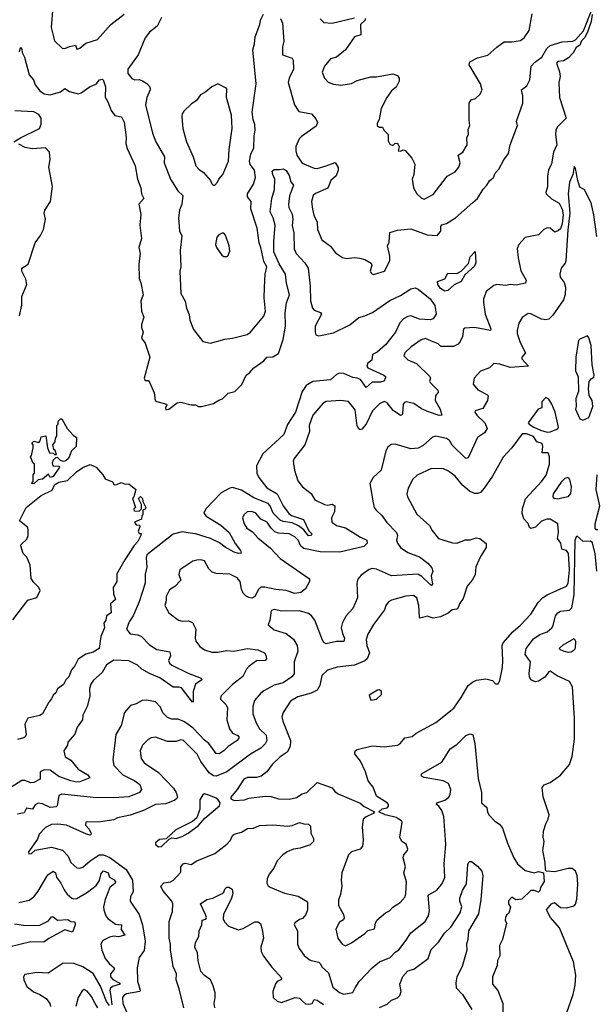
# Model space of a CAD drawing. Extents: x 1995161 to 2088924, y 769148 to 906007.
# Tile 75 of 256: x 2008550 to 2012435, y 814270 to 820898. Entities that reach past the tile are written whole.
import ezdxf

# ---------------------------------------------------------------- set-up
doc = ezdxf.new("R2010")
doc.units = 0

msp = doc.modelspace()

# ---------------------------------------------------------------- linework, layer by layer
at = {"layer": '0CON20XD'}
for points in [[(2008774.3, 820985), (2008761.4, 820845), (2008785.8, 820755.8), (2008835.7, 820705.7), (2008855, 820704.5), (2008885, 820718.4), (2008926, 820726), (2008935, 820700), (2008955, 820706.2), (2008995, 820740), (2009075, 820765.4), (2009165, 820865.6), (2009255, 820934.5)], [(2009506.6, 820913.4), (2009477.5, 820855), (2009425.6, 820815), (2009395.5, 820775), (2009348.3, 820661.7), (2009278.1, 820565), (2009278.6, 820535), (2009305, 820502.9), (2009325, 820492.9), (2009355, 820494.2), (2009377.2, 820487.2), (2009407.4, 820467.4), (2009426.7, 820445), (2009430, 820425), (2009407.1, 820375), (2009396.9, 820325), (2009445.5, 820135), (2009467.5, 820075), (2009525.4, 819975), (2009524.5, 819935), (2009565.3, 819825.3), (2009615.8, 819745), (2009650, 819715), (2009642.5, 819655), (2009627.5, 819615), (2009620.8, 819565), (2009626, 819476), (2009642.1, 819442.1), (2009632.5, 819345), (2009635.8, 819235), (2009630, 819205), (2009636.7, 819055), (2009665, 819003.3), (2009673.1, 818955), (2009692.2, 818912.2), (2009697.5, 818875), (2009721.5, 818811.5), (2009785, 818731.2), (2009835, 818720.8), (2009932.1, 818747.9), (2009983.4, 818753.4), (2010081.9, 818778.1), (2010105.2, 818794.8), (2010195, 818901.2), (2010205.6, 818935), (2010197.5, 819025), (2010199.8, 819095), (2010204.7, 819185.3), (2010215.5, 819235), (2010195, 819270), (2010176, 819365), (2010162.8, 819395), (2010150.4, 819495), (2010108.2, 819625), (2010110, 819675), (2010084.7, 819704.7), (2010084.6, 819724.6), (2010125, 819791.4), (2010138.2, 819835), (2010132.7, 819885), (2010102.2, 819922.2), (2010097.5, 819945), (2010107.2, 819992.8), (2010127, 820035), (2010129.4, 820115), (2010136.9, 820155), (2010135, 820192.5), (2010122.3, 820225), (2010117.3, 820275), (2010143.8, 820466.2), (2010121.2, 820695), (2010132.5, 820735), (2010137, 820783), (2010167.1, 820865), (2010172.1, 820895), (2010192.3, 820935)], [(2012407.1, 820932.9), (2012399.8, 820885), (2012376.3, 820815), (2012355, 820775.4), (2012335.4, 820755), (2012325, 820725.8), (2012298.6, 820711.4), (2012280, 820675), (2012248.5, 820641.5), (2012215, 820621.4), (2012175, 820615.5), (2012167.5, 820605), (2012187.9, 820547.9), (2012190.8, 820515), (2012183.2, 820475), (2012188.3, 820375), (2012232.9, 820235), (2012172.6, 820175), (2012162.6, 820155), (2012160, 820125), (2012168.8, 820055), (2012147.2, 820005), (2012132.4, 819927.6), (2012112.4, 819885), (2012105.4, 819845), (2012106.5, 819773.5), (2012094.2, 819735), (2012096.7, 819725), (2012132.2, 819692.2), (2012185, 819662.9), (2012205, 819623.5), (2012211, 819585), (2012205.8, 819524.2), (2012195, 819490.4), (2012181.2, 819478.8), (2012155, 819468.2), (2012125, 819495.4), (2012105, 819497.7), (2012081.4, 819485), (2012045, 819448.6), (2011955, 819430.8), (2011913.1, 819385), (2011902.8, 819357.2), (2011907.7, 819295), (2011927.2, 819207.2), (2011963.1, 819145), (2011957.5, 819125), (2011895, 819110.4), (2011855, 819115.5), (2011825, 819108), (2011764.4, 819115.6), (2011745, 819107.5), (2011692.4, 819067.6), (2011674.5, 819015.5), (2011675.4, 818995), (2011686.9, 818915), (2011725, 818816.2), (2011723.3, 818806.7), (2011615, 818826.2), (2011548.3, 818821.7), (2011540, 818815), (2011534.4, 818765), (2011518.3, 818731.7), (2011505, 818712.5), (2011472.4, 818697.6), (2011387, 818697), (2011368.8, 818715), (2011325, 818734.3), (2011285, 818751.9), (2011255, 818741.9), (2011187.5, 818695), (2011146.2, 818655), (2011139.2, 818635), (2011165, 818609.2), (2011224.5, 818584.5), (2011312.5, 818495), (2011318.8, 818485), (2011312, 818465), (2011316, 818455), (2011368.2, 818405), (2011369.2, 818390.8), (2011351.1, 818365), (2011350, 818335), (2011382.2, 818275), (2011393.3, 818235), (2011376.7, 818233.3), (2011305, 818257.2), (2011258.4, 818278.4), (2011205, 818314.4), (2011155, 818325.7), (2011145, 818324), (2011135, 818310), (2011130, 818245), (2011125, 818236.2), (2011115, 818234.5), (2011067.3, 818267.3), (2011025, 818319.4), (2011005, 818327.1), (2010975, 818312.2), (2010927.1, 818265), (2010883.8, 818175), (2010855, 818140.8), (2010845, 818137.5), (2010835, 818142.5), (2010825, 818163.8), (2010811.2, 818271.2), (2010765, 818328.6), (2010715, 818333.3), (2010615, 818327.5), (2010592.9, 818315), (2010525.4, 818235), (2010501.3, 818165), (2010502.9, 818125), (2010472.3, 818035), (2010398.6, 817945), (2010391.9, 817925), (2010401.5, 817865), (2010425, 817793.8), (2010455, 817754), (2010515, 817708), (2010538.8, 817665), (2010605, 817634.4), (2010625, 817630.4), (2010655, 817636.8), (2010674.3, 817625), (2010671.4, 817585), (2010651.4, 817545), (2010652.5, 817515), (2010685, 817492.2), (2010745, 817477.9), (2010845.8, 817415), (2010889.5, 817395), (2010890.5, 817375), (2010868.2, 817351.8), (2010707.3, 817312.7), (2010575, 817316.6), (2010465, 817338), (2010443.9, 817353.9), (2010425.8, 817395), (2010405, 817416.3), (2010365, 817436.2), (2010295, 817442.1), (2010270.2, 817450.2), (2010244.5, 817474.5), (2010217.8, 817515), (2010175.5, 817535.5), (2010141.2, 817575), (2010115, 817587.1), (2010083.3, 817585), (2010060, 817565), (2010052.5, 817545), (2010063.3, 817505), (2010081.4, 817475), (2010119.6, 817449.6), (2010155, 817409.2), (2010239.8, 817339.8), (2010305, 817270), (2010503.6, 817133.6), (2010503.8, 817115), (2010475, 817065.8), (2010445, 817040.8), (2010405, 817036), (2010346, 817056), (2010275, 817063.1), (2010202.1, 817077.9), (2010175, 817076.7), (2010158.6, 817061.4), (2010134.7, 817015.3), (2010115, 817004.5), (2010095, 817007.7), (2010075, 817017.1), (2010056.5, 817036.5), (2010044.2, 817065), (2010036.5, 817115), (2010015, 817140.9), (2009965, 817164.5), (2009875, 817170), (2009848.1, 817178.1), (2009825, 817201.2), (2009795, 817254), (2009779.7, 817259.7), (2009752.7, 817262.7), (2009716.4, 817253.6), (2009630, 817195), (2009623.2, 817163.2), (2009636.9, 817125), (2009595, 817083.1), (2009560, 817060), (2009537.3, 817015), (2009537.5, 816985), (2009529.2, 816955), (2009556, 816905), (2009620, 816855), (2009645, 816849.4), (2009685, 816851.4), (2009715, 816839.2), (2009736.5, 816795), (2009732.2, 816735), (2009736.9, 816715), (2009765, 816678.6), (2009795, 816656.9), (2009845, 816640.5), (2009885, 816640), (2009945, 816650.9), (2009992.2, 816647.8)], [(2010308.4, 820905), (2010320.5, 820875), (2010328.9, 820751.1), (2010320.9, 820715), (2010320.3, 820660.3), (2010385, 820639.5), (2010392.5, 820625), (2010395.3, 820565), (2010365.3, 820504.7), (2010359.6, 820475), (2010401.4, 820325), (2010430, 820280), (2010515.2, 820265.2), (2010545, 820230.8), (2010556.1, 820205), (2010548.5, 820181.5), (2010447.8, 820112.2), (2010432.7, 820095), (2010411.1, 820045), (2010410, 820015), (2010417.1, 819985), (2010452.3, 819932.3), (2010535, 819897.3), (2010555, 819897.1), (2010615, 819913.2), (2010675, 819936.7), (2010696.1, 819903.9), (2010696.1, 819885), (2010682.6, 819847.4), (2010647.5, 819815), (2010626.9, 819763.1), (2010542.4, 819727.6), (2010526.9, 819715), (2010516.6, 819673.4), (2010522, 819622), (2010532.3, 819582.3), (2010555.5, 819535), (2010556.9, 819485), (2010586, 819416), (2010645, 819374), (2010678.3, 819328.3), (2010725, 819298), (2010755, 819290), (2010805.9, 819295.9), (2010842.7, 819292.7), (2010875, 819284), (2010918.3, 819258.3), (2010923.8, 819245), (2010911.1, 819205), (2010920.2, 819190.2), (2010935, 819182), (2011008.8, 819205), (2011044, 819275), (2011044.4, 819305), (2011028.8, 819375), (2011040, 819400), (2011045, 819466.2), (2011095, 819480), (2011185, 819490.9), (2011295, 819450), (2011362.5, 819445), (2011388.6, 819475), (2011388.5, 819505), (2011394.1, 819515.9), (2011425, 819525.6), (2011485.4, 819564.6), (2011603.8, 819666.2), (2011635.4, 819694.6), (2011672.2, 819757.8), (2011697.1, 819782.9), (2011715, 819812.5), (2011742.5, 819835), (2011753.3, 819865), (2011779.1, 819890.9), (2011812.2, 819955), (2011843.7, 819996.3), (2011855.6, 820055), (2011904, 820185), (2011896.7, 820215), (2011940, 820335), (2011940, 820385), (2011932, 820425), (2011967.5, 820452.5), (2011986.5, 820493.5), (2011995.6, 820585), (2012019.6, 820610.4), (2012068.1, 820645), (2012101.4, 820705), (2012125, 820724), (2012205, 820748), (2012277.4, 820752.6), (2012295, 820762.9), (2012348.1, 820821.9), (2012405, 820963.3)], [(2010877.1, 820905), (2010876.9, 820895), (2010847.5, 820865), (2010847.8, 820795), (2010806.9, 820783.1), (2010746.4, 820695), (2010685, 820646.2), (2010645, 820633.3), (2010604.4, 820585), (2010587.5, 820545), (2010603.8, 820505), (2010627.5, 820477.5), (2010665, 820464.4), (2010715, 820457.3), (2010785, 820468.6), (2010825, 820488.1), (2010915, 820513.5), (2010955, 820514), (2011065, 820533.8), (2011095, 820521.2), (2011107.5, 820505), (2011107.5, 820485), (2011086, 820444), (2011055, 820420), (2011024.5, 820375), (2010985, 820300), (2010973, 820227), (2010959.4, 820200.6), (2010959.4, 820185), (2010972.5, 820175), (2010993.9, 820173.9), (2011005, 820152.5), (2011032.5, 820125), (2011032.9, 820082.9), (2011045, 820060), (2011065, 820050), (2011077.5, 820065), (2011095.8, 820065.8), (2011107, 820043), (2011100, 820015), (2011115, 820013.3), (2011135, 820021.2), (2011147.7, 820017.7), (2011191.2, 819965), (2011212.5, 819925), (2011205.7, 819855), (2011193.8, 819825), (2011202.5, 819765), (2011225, 819726), (2011257, 819697), (2011275, 819690), (2011335, 819722), (2011402.3, 819807.7), (2011430, 819845), (2011485, 819873.3), (2011509.4, 819905), (2011516.9, 819935), (2011504.4, 819985.6), (2011535, 820006), (2011565.7, 820055.7), (2011562.9, 820105), (2011574.4, 820125), (2011571.9, 820158.1), (2011584, 820185), (2011578, 820222), (2011578, 820335), (2011592.7, 820357.3), (2011622.1, 820367.9), (2011650, 820395), (2011665.6, 820424.4), (2011655, 820466), (2011578, 820595), (2011584, 820615), (2011635, 820640.8), (2011705, 820660), (2011765, 820713.8), (2011815, 820748.9), (2011865, 820748.5), (2011925, 820758.6), (2011949.2, 820775), (2011983.8, 820826.2), (2012003.5, 820936.5)], [(2010574.5, 820904.5), (2010599.4, 820879.4), (2010655, 820874.4), (2010805, 820910)], [(2008549.1, 820680.9), (2008555, 820710), (2008565, 820700), (2008567.3, 820677.3), (2008582.9, 820645), (2008615, 820526.2), (2008643.6, 820493.6), (2008655, 820458.8), (2008685, 820418.9), (2008715, 820399.6), (2008755, 820391.2), (2008825, 820412.2), (2008855, 820435.4), (2008885, 820415.4), (2008945, 820398.9), (2008964, 820405), (2009025, 820448.1), (2009065.3, 820464.7), (2009087.6, 820492.4), (2009105, 820497.5), (2009112.3, 820492.3), (2009127.8, 820445), (2009125.6, 820375.6), (2009144.2, 820344.2), (2009165.8, 820285.8), (2009192.2, 820252.2), (2009236.2, 820245), (2009255, 820208.8), (2009267.7, 820105), (2009266.4, 820065), (2009275, 820030), (2009328.5, 819915), (2009344.3, 819825), (2009367, 819767), (2009370.6, 819725), (2009385.7, 819695), (2009353.1, 819655), (2009365.5, 819585.5), (2009358.6, 819515), (2009370, 819425), (2009352, 819365)], [(2009865, 819783.8), (2009883.3, 819805), (2009891.2, 819825), (2009920, 819855), (2009957.7, 819945), (2009962.3, 820025), (2009982.8, 820165), (2009977.5, 820255), (2009944.4, 820375), (2009946, 820435), (2009885, 820466.7), (2009844.2, 820445.8), (2009805, 820412), (2009767.9, 820392.1), (2009741.2, 820355), (2009705, 820330), (2009657, 820283), (2009646, 820265), (2009642.9, 820245), (2009648.6, 820165), (2009675, 820076.7), (2009720, 819975), (2009736.9, 819915), (2009759.7, 819889.7), (2009789.7, 819869.7), (2009836.7, 819815), (2009845, 819792.5), (2009854.1, 819784.1), (2009865, 819783.8)], [(2008510.6, 820075), (2008555, 820102.7), (2008684.6, 820165), (2008694.7, 820195), (2008694.1, 820235), (2008679.9, 820259.9), (2008645, 820277.6), (2008518, 820285)], [(2008547.8, 818905), (2008564.7, 818975.3), (2008565.3, 819035), (2008598, 819115), (2008591.2, 819151.2), (2008564.6, 819205), (2008563.8, 819225), (2008607.5, 819252.5), (2008654.1, 819395), (2008691.2, 819445), (2008709.6, 819485), (2008723.8, 819555), (2008716.1, 819595), (2008718.9, 819615), (2008757.5, 819675), (2008771.1, 819775), (2008747.1, 819905), (2008756.4, 819956.4), (2008751.5, 820005), (2008725, 820034.3), (2008635, 820028.9), (2008586.8, 820036.8), (2008545, 820060)], [(2009352, 819365), (2009362, 819325), (2009352, 819255), (2009354.2, 819155), (2009367.5, 819127.5), (2009381.9, 819045), (2009366, 819005), (2009372, 818935), (2009385.7, 818894.3), (2009370.8, 818845), (2009370, 818825), (2009381.2, 818795), (2009370, 818755), (2009395, 818720), (2009426.5, 818625), (2009388, 818485), (2009395, 818470), (2009415, 818468), (2009425, 818457.5), (2009456.7, 818385), (2009463.3, 818335), (2009475, 818326.7), (2009539.3, 818309.3), (2009542.5, 818305), (2009532, 818285), (2009535, 818271.2), (2009555, 818276.2), (2009612.3, 818317.7), (2009635, 818323.3), (2009705, 818306.2), (2009735, 818306.2), (2009754.3, 818294.3), (2009775, 818294.3), (2009855, 818314.2), (2009892.3, 818337.7), (2009917.5, 818345), (2009955, 818383.8), (2009998.8, 818395), (2010046.9, 818443.1), (2010075.8, 818504.2), (2010099.5, 818520.5), (2010128.8, 818555), (2010195, 818601.2), (2010215, 818626.4), (2010255, 818627.8), (2010295, 818650.8), (2010326.5, 818745), (2010341.2, 818835), (2010338.8, 818925), (2010348.9, 818991.1), (2010367.7, 819045), (2010347.3, 819125), (2010340.5, 819185), (2010299, 819255), (2010263.4, 819335), (2010262, 819405), (2010270.8, 819515), (2010257.8, 819565), (2010237.9, 819605), (2010248, 819695), (2010266.9, 819755), (2010268.2, 819825), (2010254.7, 819855), (2010252.4, 819877.6), (2010265, 819890), (2010301.4, 819888.6), (2010325, 819892.9), (2010345, 819882.5), (2010365, 819848.8), (2010377.5, 819807.5), (2010394, 819785), (2010368.1, 819711.9), (2010361.9, 819655), (2010363.6, 819633.6), (2010385, 819589.2), (2010390.7, 819555), (2010386.5, 819513.5), (2010397.2, 819462.8), (2010400.5, 819355), (2010413.4, 819323.4), (2010471.2, 819261.2), (2010493.5, 819225), (2010508.1, 819105), (2010510.3, 819005), (2010522.3, 818955), (2010535, 818942.7), (2010577.6, 818927.6), (2010583.6, 818915), (2010542.1, 818835), (2010540, 818795), (2010545, 818776.7), (2010565, 818768.8), (2010665, 818789.7), (2010775.3, 818844.7), (2010835, 818894.2), (2010875, 818903.8), (2010927.5, 818927.5), (2011043.3, 819006.7), (2011115, 819040.5), (2011185, 819085.3), (2011215, 819091.9), (2011235, 819084.4), (2011315, 819018.5), (2011346.2, 818975), (2011356.4, 818915), (2011336.9, 818885), (2011315, 818877.3), (2011243, 818883), (2011185, 818903.6), (2011165, 818899.5), (2011136.9, 818883.1), (2011112.1, 818857.9), (2011082.5, 818795), (2011015, 818710), (2010959.8, 818660.2), (2010926.7, 818645), (2010922.9, 818605), (2010896, 818585), (2010889.4, 818565), (2010895, 818554.4), (2011004.5, 818504.5), (2011014, 818495), (2011014.4, 818485), (2011003.3, 818465), (2010982.2, 818457.8), (2010925, 818457.9), (2010885, 818422.9), (2010845.9, 818475), (2010825, 818485.8), (2010795, 818490), (2010735, 818515.2), (2010705, 818518.3), (2010685, 818509.5), (2010645, 818472.5), (2010525, 818461.3), (2010480.5, 818435), (2010453.6, 818395), (2010409.6, 818255), (2010355, 818172.9), (2010329.1, 818105), (2010189.1, 817975), (2010146.3, 817895), (2010147.9, 817845), (2010160.7, 817815), (2010215, 817747.1), (2010284.2, 817705), (2010324.6, 817624.6), (2010362.9, 817572.9), (2010380.9, 817560.9), (2010462.2, 817532.2), (2010497.3, 817457.3), (2010520.8, 817435), (2010512.5, 817425), (2010495, 817422.9), (2010463.6, 817463.6), (2010429.8, 817489.8), (2010385, 817510), (2010325, 817518.8), (2010305, 817528.6), (2010258.6, 817575), (2010238.8, 817625), (2010225, 817641.5), (2010128.8, 817678.8), (2010045, 817730), (2009985, 817748.5), (2009965, 817744.6), (2009906.6, 817713.4), (2009803.3, 817605), (2009791.8, 817575), (2009805.6, 817555), (2009905, 817495.4), (2009961.1, 817445), (2010002, 817372), (2010037.5, 817325), (2010042.5, 817307.5), (2010025, 817304), (2009995, 817313.1), (2009935, 817346.4), (2009896.6, 817376.6), (2009835, 817405.6), (2009735, 817436.3), (2009698.8, 817441.2), (2009645, 817450.2), (2009585, 817435.4), (2009406.9, 817295), (2009402.3, 817275), (2009406.6, 817213.4), (2009395.6, 817165), (2009395.4, 817105), (2009355, 816978.1), (2009315.2, 816884.8), (2009287.3, 816845), (2009270.5, 816795), (2009295, 816764.6), (2009346, 816756), (2009371.4, 816745), (2009425, 816690), (2009475, 816658.2), (2009561.7, 816641.7), (2009566.2, 816615), (2009552.7, 816585), (2009560.5, 816565), (2009575, 816552.1), (2009685, 816498.8), (2009773.8, 816465), (2009776.7, 816455), (2009734.7, 816425.3), (2009718.2, 816375), (2009720, 816305), (2009715, 816304), (2009639.5, 816399.5), (2009625, 816405.6), (2009585, 816404.4), (2009495, 816468.2), (2009425, 816496.7), (2009373.8, 816525), (2009345, 816552.8), (2009285, 816581.8), (2009185, 816585.4), (2009135, 816555.4), (2009106.8, 816503.2), (2009047.9, 816452.1), (2009030, 816425), (2009020.9, 816395), (2009021.9, 816345), (2009005.7, 816275), (2008975.8, 816215), (2008974, 816185), (2008938, 816135), (2008922.7, 816087.3), (2008873.8, 816035), (2008872.5, 816015), (2008847.5, 815975), (2008857.5, 815935), (2008895, 815912.7), (2008945, 815853.3), (2009010, 815815), (2009023.3, 815795), (2008955, 815766.9), (2008935, 815765.8), (2008894.4, 815774.4), (2008815, 815803.9), (2008755, 815845.8), (2008715, 815848.2), (2008688.9, 815835), (2008688.2, 815785), (2008645, 815763.2), (2008625, 815761.4), (2008585, 815776.1), (2008565, 815775.6), (2008415, 815680.9)], [(2012438.3, 819438.3), (2012419.1, 819585), (2012401.4, 819665), (2012355, 819752.5), (2012325, 819770), (2012310, 819815), (2012296.1, 819896.1), (2012285, 819910), (2012276.2, 819855), (2012254.2, 819805), (2012244.6, 819725), (2012256.4, 819595), (2012243.7, 819483.7), (2012229.7, 819275), (2012225, 819259.2), (2012199.5, 819225), (2012189.5, 819185), (2012192.2, 819165), (2012218.2, 819128.2), (2012227.7, 819097.7), (2012225, 819048), (2012215, 819012.9), (2012142.3, 818907.7), (2012115, 818882.5), (2012095, 818877.5), (2012065, 818880.9), (2011995, 818918.9), (2011975, 818919.4), (2011935, 818893.8), (2011913.1, 818855), (2011901.1, 818805), (2011902.2, 818785), (2011922.5, 818725), (2011957.5, 818655), (2011933.3, 818626.7), (2011934.2, 818615.8), (2011977.5, 818565), (2011855, 818556.9), (2011785, 818578.8), (2011745, 818583.1), (2011715, 818554.2), (2011655, 818532.9), (2011612.5, 818485), (2011604.6, 818444.6), (2011635.9, 818405.9), (2011698, 818375), (2011705.7, 818365), (2011701.4, 818335), (2011670, 818280), (2011618.8, 818265), (2011617.1, 818255), (2011630.6, 818235), (2011684.4, 818185), (2011700, 818145), (2011682.2, 818117.8), (2011635, 818084.3), (2011572.7, 817947.3), (2011555, 817942.9), (2011463.6, 818033.6), (2011445, 818065.7), (2011425, 818078.1), (2011375, 818090.8), (2011355, 818094), (2011331.7, 818088.3), (2011267.9, 818032.1), (2011235, 818012.5), (2011185, 818009.5), (2011079.7, 818039.7), (2011052.2, 818037.8), (2011029.7, 818020.3), (2011017.1, 817995), (2010985.6, 817865), (2010931.2, 817815), (2010908.8, 817775), (2010932.5, 817645), (2010939.5, 817615), (2010951.9, 817595), (2010990.9, 817560.9), (2011023.3, 817513.3), (2011090, 817445), (2011094.6, 817425), (2011088.5, 817395), (2011094.7, 817374.7), (2011115.3, 817345.3), (2011165, 817310), (2011245, 817282.3), (2011300.2, 817240.2), (2011327.9, 817207.9), (2011332.7, 817185), (2011321.8, 817155), (2011331.9, 817098.1), (2011325, 817090), (2011315, 817096.5), (2011260.4, 817150.4), (2011233.7, 817166.3), (2011055, 817154.8), (2010955, 817198.4), (2010925, 817202.8), (2010905, 817197.3), (2010850.4, 817159.6), (2010828.3, 817131.7), (2010821.4, 817105), (2010825.5, 817005), (2010794.5, 816935), (2010750, 816885), (2010725, 816839.2), (2010715.8, 816805), (2010725.8, 816765), (2010739.1, 816735), (2010735, 816712.2), (2010685, 816712.2), (2010615, 816696.9), (2010599.5, 816705), (2010589.9, 816719.9), (2010539.2, 816855), (2010515.6, 816885.6), (2010495, 816900), (2010435, 816918.5), (2010315.5, 816915.5), (2010265, 816926.4), (2010245, 816920), (2010236, 816855), (2010223.3, 816825), (2010265, 816791.4), (2010345, 816765.5), (2010395, 816728.6), (2010420, 816685), (2010423.6, 816646.4), (2010399.4, 816575), (2010398.8, 816495), (2010384.6, 816475), (2010325.9, 816434.1), (2010265, 816419.1), (2010195, 816378.9), (2010175, 816364.3), (2010132.5, 816315), (2010121.5, 816275), (2010120.8, 816225), (2010143.5, 816163.5), (2010166.8, 816125), (2010210.9, 816080.9), (2010214.7, 816045.3), (2010205, 816023.1), (2010175, 815993.8), (2010105, 815953.8), (2009945, 815835.3), (2009875, 815805.9), (2009855, 815807.6), (2009827.8, 815827.8), (2009770.5, 815905), (2009745, 815953.8), (2009655, 816044.5), (2009635, 816048.9), (2009605, 816038.2), (2009545, 816039.3), (2009465, 816067.5), (2009435, 816064.5), (2009415, 816053.1), (2009377.5, 816015), (2009362.7, 815975), (2009369.6, 815925), (2009388.9, 815895), (2009485, 815829.6), (2009586.8, 815725), (2009605, 815695.7), (2009612.7, 815667.3), (2009610, 815655), (2009595, 815644.7)], [(2009945, 819303.3), (2009953.3, 819306.7), (2009965, 819340), (2009962.5, 819375), (2009937, 819447), (2009925, 819460), (2009915, 819460), (2009891.2, 819448.8), (2009878.8, 819435), (2009868.8, 819385), (2009876.2, 819365), (2009913, 819313), (2009925, 819303.8), (2009945, 819303.3)], [(2011415, 819071.1), (2011385, 819088.9), (2011366.8, 819115), (2011364.5, 819135.5), (2011415, 819152.5), (2011435, 819192.5), (2011495, 819190), (2011525.5, 819204.5), (2011575, 819256.7), (2011585, 819301.2), (2011618.3, 819338.3), (2011623.6, 819263.6), (2011615, 819238.5), (2011549.6, 819180.4), (2011524.5, 819135), (2011476.4, 819113.6), (2011435, 819074.4), (2011415, 819071.1)], [(2012345, 818202.5), (2012385, 818220), (2012410.8, 818295), (2012408.1, 818335), (2012387.5, 818367.5), (2012383.6, 818415), (2012387.5, 818462.5), (2012399.7, 818480.3), (2012418.3, 818491.7), (2012420.6, 818505), (2012406.4, 818575), (2012400.8, 818705), (2012385.8, 818755.8), (2012375, 818770), (2012325, 818747.5), (2012315, 818737.5), (2012296.4, 818625), (2012294.7, 818535), (2012312.6, 818492.6), (2012315.3, 818395), (2012296.8, 818346.8), (2012300.5, 818295), (2012295.7, 818275), (2012325, 818210), (2012345, 818202.5)], [(2012105, 818120.5), (2012125, 818124.4), (2012175.4, 818144.6), (2012181.5, 818155), (2012156.9, 818255), (2012135, 818310.5), (2012115, 818344.4), (2012095, 818354), (2012068, 818325), (2012068.8, 818285), (2012043.3, 818275), (2011975.8, 818185), (2011981.9, 818175), (2012013.3, 818155), (2012059.2, 818135), (2012105, 818120.5)], [(2008645, 817773.3), (2008630, 817775), (2008641.7, 817788.3), (2008640, 817835), (2008650, 817845), (2008650, 817905), (2008641.7, 817911.7), (2008622.5, 817955), (2008630, 817965), (2008640, 818015), (2008640, 818035), (2008633, 818047), (2008645, 818060), (2008678.3, 818051.7), (2008687.5, 818062.5), (2008695, 818090), (2008727, 818097), (2008737.5, 818015), (2008751.7, 817981.7), (2008775, 817980), (2008785, 817970), (2008798.3, 817971.7), (2008788.3, 817998.3), (2008780, 818005), (2008772.5, 818035), (2008790, 818055), (2008791.7, 818081.7), (2008800, 818095), (2008800, 818165), (2008810, 818175), (2008810, 818195), (2008825, 818210), (2008835, 818210), (2008870, 818145), (2008910, 818100), (2008932.5, 818085), (2008930, 818025), (2008900, 817995), (2008878, 817945), (2008860.7, 817929.3), (2008845, 817923.3), (2008825, 817930), (2008805, 817950), (2008791.7, 817948.3), (2008775, 817932.5), (2008768.8, 817915), (2008774.1, 817894.1), (2008813.3, 817893.3), (2008818, 817885), (2008775, 817823.5), (2008755, 817816.7), (2008745, 817837.5), (2008705, 817804), (2008675, 817800), (2008645, 817773.3)], [(2010745, 814664.2), (2010786.1, 814683.9), (2010874.6, 814745.4), (2010895, 814767.5), (2010941.7, 814778.3), (2010947.5, 814815), (2010957.1, 814835), (2011014.7, 814885.3), (2011041.2, 814898.8), (2011065, 814924.4), (2011114, 814956), (2011147.4, 814992.6), (2011151.2, 815015), (2011155.3, 815095), (2011138.1, 815155), (2011149.2, 815195), (2011134, 815256), (2011138.8, 815275), (2011163.8, 815305), (2011165.6, 815315), (2011155, 815347.5), (2011125, 815366.7), (2011112.5, 815395), (2011126.4, 815496.4), (2011122.5, 815505), (2011087, 815527), (2011013.3, 815545), (2010970, 815565), (2010992.5, 815585), (2011026.9, 815593.1), (2011035.5, 815604.5), (2011034.4, 815615), (2011025, 815626.7), (2010955, 815671.2), (2010931.7, 815731.7), (2010897.1, 815775), (2010881.2, 815835), (2010846.4, 815906.4), (2010808.6, 815955), (2010811.2, 815975), (2010824.6, 815985.4), (2010925, 816009.1), (2011005, 816003.5), (2011095, 816014.4), (2011115, 816026.9), (2011145, 816064.3), (2011195, 816073.1), (2011222, 816095), (2011355, 816166.7), (2011475, 816264), (2011525.6, 816335), (2011571.4, 816415), (2011600.7, 816439.3), (2011627.4, 816452.6), (2011691.7, 816461.7), (2011735, 816448.8), (2011755, 816426.2), (2011775, 816426.7), (2011785, 816450), (2011802.2, 816537.8), (2011806.5, 816585), (2011801.8, 816685), (2011806.8, 816703.2), (2011871.9, 816778.1), (2011925, 816822.7), (2011993.9, 816896.1), (2012044.5, 816975), (2012073.6, 817005), (2012105, 817027.1), (2012235, 817084.7), (2012245.7, 817104.3), (2012255.6, 817195), (2012247.9, 817305), (2012235, 817325.5), (2012202.7, 817332.7), (2012196.9, 817375), (2012174.7, 817405), (2012179.5, 817445), (2012175.7, 817505), (2012125, 817534.4), (2012102.5, 817535), (2012065, 817521.1), (2012025, 817482.2), (2011995, 817472.2), (2011985, 817478.8), (2011977.2, 817507.2), (2011947.5, 817537.5), (2011935.9, 817575), (2011937.2, 817605), (2011958.5, 817671.5), (2012069.2, 817790.8), (2012097.2, 817832.8), (2012118.9, 817905), (2012120, 817955), (2012111.4, 817981.4), (2012071.1, 817981.1), (2012075.3, 818024.7), (2012069.6, 818045), (2012035, 818056.4), (2012012.5, 818092.5), (2011965, 818110.9), (2011935, 818110.9), (2011865.3, 818014.7), (2011806.8, 817953.2), (2011736.9, 817825), (2011680.5, 817745), (2011655, 817715.8), (2011635, 817708.5), (2011615, 817708.2), (2011580.9, 817725), (2011535, 817762.8), (2011485, 817825.4), (2011438.6, 817858.6), (2011405, 817873.9), (2011325, 817877.7), (2011228.5, 817831.5), (2011200, 817805), (2011166.7, 817745), (2011158.9, 817705), (2011162.5, 817685), (2011225, 817570), (2011312.1, 817492.1), (2011329.5, 817459.5), (2011372, 817405), (2011465.5, 817375.5), (2011495, 817373.1), (2011552.9, 817397.1), (2011585, 817397.5), (2011625, 817409.5), (2011651.2, 817405), (2011692.3, 817372.3), (2011692.5, 817345), (2011655.5, 817285), (2011624.3, 817215), (2011618.6, 817161.4), (2011598, 817125), (2011564.7, 817085.3), (2011537.8, 817002.2), (2011512.9, 816965), (2011501.4, 816935), (2011495, 816928.6), (2011465, 816926.2), (2011436.3, 816903.7), (2011385, 816878.7), (2011335, 816870.1), (2011295, 816882), (2011248.3, 816868.3), (2011242.9, 816875), (2011239.5, 816955), (2011225.6, 817005), (2011202.7, 817022.7), (2011152, 817018), (2011055, 816990.5), (2011035, 816978.6), (2011017.1, 816955), (2011007.5, 816925), (2010935, 816826.2), (2010895, 816762), (2010883.7, 816726.3), (2010889.4, 816685), (2010906, 816635), (2010891.9, 816595), (2010875, 816580.9), (2010806.4, 816553.6), (2010690.3, 816539.7), (2010625, 816518.1), (2010585, 816483.3), (2010571.9, 816415), (2010554.2, 816385), (2010515, 816363.3), (2010425, 816338.5), (2010375, 816311.4), (2010326, 816234), (2010317.3, 816205), (2010323.8, 816175), (2010375.6, 816045), (2010371.9, 816005), (2010353.3, 815966.7), (2010305, 815934.5), (2010252.2, 815885), (2010216.2, 815833.8), (2010176.7, 815805), (2010145, 815797.1), (2010085, 815797.1), (2010060, 815785), (2010014.4, 815715), (2009973.3, 815665), (2009973.3, 815653.3), (2009995, 815642), (2010065, 815646.9), (2010095, 815656.7), (2010205, 815670), (2010245, 815667.5), (2010295, 815652.3), (2010365, 815651.5), (2010415, 815662.8), (2010454, 815686), (2010484, 815695), (2010555, 815762), (2010655, 815727.5), (2010672.8, 815702.8), (2010695, 815687.5), (2010845, 815624), (2010871.3, 815601.3), (2010940, 815565), (2010932.5, 815555), (2010885, 815532), (2010864, 815515), (2010858.6, 815465), (2010864.3, 815374.3), (2010860, 815335), (2010845, 815314.3), (2010785, 815296.9), (2010765.6, 815275), (2010720.8, 815155), (2010715.7, 815105), (2010721.4, 815065), (2010710.7, 815009.3), (2010697.6, 814972.4), (2010697.5, 814935), (2010732.2, 814875), (2010737.3, 814852.7), (2010731.6, 814838.4), (2010705, 814822.5), (2010680.6, 814775), (2010693.8, 814715), (2010724, 814675), (2010745, 814664.2)], [(2008505, 816857.1), (2008605, 816990), (2008665, 817007.5), (2008687.5, 817055), (2008680, 817075), (2008645, 817108.6), (2008627.9, 817135), (2008621.4, 817225), (2008599.1, 817279.2), (2008574.7, 817305), (2008557.1, 817355), (2008559.5, 817365), (2008598.3, 817401.7), (2008607.8, 817425), (2008607.9, 817465), (2008602, 817482), (2008548, 817525), (2008594.6, 817615), (2008695, 817693.9), (2008768.5, 817731.5), (2008785, 817766.1), (2008815, 817785.3), (2008873.1, 817796.9), (2008933.5, 817855), (2008975, 817884.3), (2009025, 817904.3), (2009066.2, 817885), (2009110.8, 817835), (2009126.8, 817806.8), (2009175.8, 817785.8), (2009187.5, 817767.5), (2009205, 817768.8), (2009235, 817782.5), (2009260.7, 817770.7), (2009285, 817773.3), (2009332.5, 817735), (2009320, 817685), (2009310, 817675), (2009330, 817615), (2009320, 817605), (2009321.7, 817591.7), (2009355, 817590), (2009370, 817605), (2009370, 817635), (2009350, 817675), (2009365, 817687.5), (2009377.5, 817675), (2009380, 817655), (2009400, 817615), (2009396.4, 817603.6), (2009380, 817595), (2009380, 817565), (2009373, 817557), (2009370, 817535), (2009323.3, 817515), (2009335, 817497.5), (2009357.5, 817495), (2009360, 817485), (2009347.5, 817455), (2009355, 817440), (2009368.3, 817438.3), (2009366, 817425), (2009345.9, 817385), (2009321.4, 817358.6), (2009258.5, 817261.5), (2009205, 817167.5), (2009203.8, 817115), (2009180, 817075), (2009182.6, 817032.6), (2009196, 816995), (2009163.1, 816965), (2009166.7, 816905), (2009135.7, 816885), (2009130, 816855), (2009116.5, 816835), (2009120.6, 816805), (2009097.5, 816745), (2009086.7, 816665), (2009045, 816640), (2008995, 816626.9), (2008945, 816592.5), (2008922.7, 816547.3), (2008899.3, 816520.7), (2008880.8, 816475), (2008860.8, 816455), (2008845, 816423.3), (2008805.8, 816394.2), (2008792.6, 816367.4), (2008775, 816350), (2008765.6, 816325), (2008745.6, 816304.4), (2008703.8, 816225), (2008685, 816214), (2008604.2, 816195.8), (2008584, 816155), (2008593, 816087), (2008588.3, 816071.7), (2008577, 816063), (2008535, 816052.9)], [(2012175, 817670.4), (2012152, 817675), (2012144.4, 817685), (2012146.9, 817705), (2012205, 817790.9), (2012225, 817812.5), (2012245, 817818.9), (2012255, 817802), (2012265, 817753.8), (2012262.3, 817707.7), (2012243.5, 817686.5), (2012195, 817674.7), (2012175, 817670.4)], [(2012445, 817463.1), (2012434.7, 817464.7), (2012426.5, 817475), (2012427.5, 817505), (2012457.9, 817625), (2012435.1, 817735.1), (2012441.8, 817835)], [(2012235.7, 814214.3), (2012279.1, 814335), (2012292, 814398), (2012296.8, 814465), (2012280.9, 814555), (2012186.1, 814785), (2012125.7, 814855), (2012100, 814905), (2012133.3, 814946.7), (2012154.2, 814955.8), (2012195, 814922), (2012235, 814919.2), (2012285, 814932), (2012295, 814944), (2012305, 814976.7), (2012311.6, 815078.4), (2012306.3, 815136.3), (2012295, 815165.5), (2012273.2, 815183.2), (2012245, 815183.1), (2012155, 815160.8), (2012100, 815165), (2012092.5, 815172.5), (2012091.4, 815225), (2012075.4, 815305), (2012083.1, 815365), (2012076.7, 815395), (2012079.4, 815435), (2012094.3, 815485), (2012111.5, 815515), (2012116.9, 815545), (2012077.4, 815667.4), (2012071.4, 815728.6), (2012083.3, 815746.7), (2012125, 815763.8), (2012195, 815811.1), (2012255.5, 815885), (2012273.3, 815936.7), (2012288.1, 816055), (2012287.9, 816195), (2012275, 816406.2), (2012255, 816443.1), (2012171.9, 816481.9), (2012125, 816512), (2012115, 816508), (2012087.5, 816472.5), (2012045.4, 816444.6), (2012025, 816441.5), (2011995, 816453.1), (2011984.7, 816474.7), (2011982.4, 816497.6), (2011990.7, 816575), (2011955.4, 816625), (2011962.5, 816665), (2012011, 816729), (2012055, 816759.6), (2012105, 816777.8), (2012135.3, 816804.7), (2012145, 816818.8), (2012160.8, 816885), (2012175, 816904.4), (2012195, 816916.2), (2012255, 816921.8), (2012270.7, 816939.3), (2012286.8, 817026.8), (2012292.5, 817395), (2012305, 817423.3), (2012345, 817386.7), (2012395, 817390), (2012405, 817382.5), (2012425, 817304), (2012436.5, 817185)], [(2012245, 816638.5), (2012215, 816646.8), (2012194.3, 816655), (2012185.8, 816665), (2012211, 816689), (2012285, 816732.9), (2012294.6, 816714.6), (2012292.3, 816667.7), (2012285, 816653.1), (2012265, 816640), (2012245, 816638.5)], [(2009992.2, 816647.8), (2010085, 816664.5), (2010155, 816656), (2010198.6, 816635), (2010209.7, 816619.7), (2010214.2, 816595), (2010205, 816583.1), (2010145, 816582.2), (2010096.9, 816545), (2010078.1, 816525), (2010054.1, 816475.9), (2009985, 816423.5), (2009905.6, 816345), (2009903.6, 816323.6), (2009942.2, 816285), (2009950.9, 816265), (2009946.4, 816185), (2009964.7, 816124.7), (2009984.4, 816095), (2010018.9, 816078.9), (2010029.4, 816065), (2010015.6, 816045), (2009954.3, 816005.8), (2009925.6, 815975), (2009895, 815956.4), (2009875, 815958.6), (2009825, 816025.5), (2009795, 816047.9), (2009719.4, 816129.4), (2009660.1, 816170.1), (2009618.5, 816188.5), (2009575, 816190), (2009545, 816200.9), (2009515, 816231.1), (2009499.2, 816269.2), (2009465, 816305.6), (2009405, 816316.9), (2009375, 816314.2), (2009335, 816291.4), (2009297.8, 816282.2), (2009256.6, 816233.4), (2009234, 816146), (2009197.5, 816085), (2009176.9, 815915), (2009185, 815876.7), (2009245.3, 815815.3), (2009325, 815774.4), (2009358.8, 815748.8), (2009370.8, 815715), (2009357.5, 815695), (2009285, 815666), (2009185, 815659.7), (2009045, 815662), (2008834.8, 815685.2), (2008812.9, 815675), (2008803.5, 815606.5), (2008795, 815598.1), (2008755, 815594.8), (2008705, 815618.4), (2008675, 815624.5), (2008655, 815612.2), (2008635.8, 815584.2), (2008595, 815588.9), (2008580.9, 815559.1), (2008535, 815550)], [(2010915, 816316.7), (2010955, 816323.3), (2010987.5, 816355), (2010987.5, 816375), (2010975, 816387.5), (2010960, 816385), (2010905, 816350), (2010915, 816316.7)], [(2009655.2, 814245), (2009625, 814374.2), (2009604.6, 814435), (2009606.4, 814475), (2009584.5, 814524.5), (2009565.4, 814635.4), (2009565.4, 814675.4), (2009557.8, 814715), (2009557.6, 814827.6), (2009580, 814895), (2009582.3, 814945), (2009574.6, 814965), (2009513.9, 815035), (2009502, 815065), (2009522.4, 815087.6), (2009566.4, 815093.6), (2009587.1, 815105), (2009635, 815158.8), (2009636.2, 815195), (2009650.9, 815215), (2009665, 815220.3), (2009705, 815210), (2009744, 815236), (2009865, 815285.6), (2009945, 815348.1), (2009970.6, 815375), (2009984.4, 815405), (2009995.3, 815414.7), (2010045, 815427.7), (2010085, 815452.1), (2010125, 815455.5), (2010165, 815472.9), (2010255, 815477.8), (2010355, 815468.8), (2010385, 815473.6), (2010435, 815494.4), (2010465, 815484.5), (2010495, 815483.1), (2010508.9, 815468.9), (2010511.2, 815421.2), (2010530, 815385), (2010530.8, 815365), (2010507, 815343), (2010439.7, 815320.3), (2010395, 815313.1), (2010352.9, 815297.1), (2010323.7, 815276.3), (2010284.3, 815235), (2010262.5, 815185), (2010231.1, 815145), (2010217.5, 815115), (2010215.8, 815085), (2010225, 815066.2), (2010238.3, 815058.3), (2010335, 815018.6), (2010426.5, 814996.5), (2010482.9, 814965), (2010489.4, 814955), (2010488.5, 814905), (2010478.1, 814875), (2010455, 814847.1), (2010435, 814840.6), (2010405, 814817.7), (2010400, 814805), (2010422.7, 814765), (2010422, 814675), (2010433.8, 814645), (2010467.1, 814597.1), (2010501.5, 814571.5), (2010515, 814563.5), (2010565, 814553.8), (2010574.5, 814545), (2010588.5, 814518.5), (2010630.7, 814480.7), (2010661.1, 814385), (2010705, 814349.2), (2010735, 814337.5), (2010795, 814350), (2010809.5, 814380.5), (2010837.2, 814422.8), (2010924.4, 814515), (2010975.3, 814554.7), (2011045.3, 814584.7), (2011079.7, 814620.3), (2011105, 814635.7), (2011155, 814700.8), (2011185, 814751.4), (2011282.9, 814827.1), (2011303.8, 814865), (2011310.9, 814899.1), (2011303.1, 815005), (2011361.7, 815038.3), (2011391.8, 815075), (2011406.8, 815105), (2011413.8, 815125), (2011409.5, 815215), (2011421.5, 815345), (2011408.9, 815535), (2011395, 815573.8), (2011375, 815604), (2011358.8, 815615), (2011360, 815625), (2011414.5, 815644.5), (2011441.1, 815665), (2011450.6, 815685), (2011454.4, 815715), (2011440, 815755), (2011404.1, 815774.1), (2011275, 815797.5), (2011258, 815805), (2011257.9, 815822.1), (2011395, 815900.6), (2011450.5, 815989.5), (2011495, 816017.8), (2011555, 816079.5), (2011585, 816090), (2011603.9, 816083.9), (2011616.9, 816025), (2011638.9, 815788.9), (2011661.5, 815695), (2011661.8, 815625), (2011698, 815595), (2011702, 815562), (2011712.7, 815542.7), (2011752.6, 815502.6), (2011783, 815483), (2011803.3, 815455), (2011835.8, 815355), (2011878.9, 815255), (2011904.3, 815215), (2011955, 815170.8), (2012017.5, 815155), (2012045, 815163.3), (2012080, 815155), (2012083, 815097), (2012060, 815055), (2012055, 815032.5), (2012045, 815023.8), (2012016.1, 815036.1), (2011995, 815036.7), (2011933.6, 814976.4), (2011893.9, 814973.9), (2011865, 814990), (2011844.2, 814965.8), (2011843.3, 814945), (2011856.4, 814923.6), (2011845.9, 814884.1), (2011829.5, 814870.5), (2011822.9, 814855), (2011822, 814835), (2011830, 814815), (2011802.9, 814705), (2011782.9, 814665), (2011785.7, 814595), (2011770, 814565), (2011768.3, 814531.7), (2011736.9, 814455), (2011735.8, 814405), (2011771.5, 814361.5), (2011804.5, 814274.5), (2011804.4, 814215.6)], [(2009485, 815330), (2009505, 815332), (2009558.3, 815381.7), (2009575, 815390), (2009605, 815386.2), (2009645, 815399.2), (2009685, 815420.8), (2009755, 815473.1), (2009796.9, 815523.1), (2009896.7, 815605), (2009900, 815625), (2009887.5, 815645), (2009875, 815656.2), (2009825, 815677.1), (2009795, 815685.8), (2009785, 815680), (2009764.3, 815645.7), (2009763, 815583), (2009743.8, 815525), (2009715, 815499.2), (2009603.3, 815445), (2009537.5, 815382.5), (2009491.2, 815378.8), (2009464.2, 815355.8), (2009464.2, 815345), (2009485, 815330)], [(2009595, 815644.7), (2009535, 815618.8), (2009465, 815615.3), (2009385.2, 815574.8), (2009295, 815542.9), (2009210, 815525), (2009185, 815512.2), (2009095, 815498.9), (2008995, 815495.8), (2008994.6, 815475), (2009018.6, 815448.6), (2009030.5, 815425), (2009032, 815415), (2009025, 815409.2), (2009000, 815415), (2008866.2, 815475), (2008808, 815482), (2008765, 815480), (2008725, 815460), (2008681.4, 815415), (2008669.7, 815380.3), (2008610, 815295), (2008611.7, 815281.7), (2008630, 815285), (2008655, 815307.5), (2008765, 815327.1), (2008838.2, 815308.3), (2008876.9, 815266.9), (2008895, 815223.1), (2008935, 815188.1), (2008955, 815185.6), (2008975, 815193.3), (2009024.8, 815235.2), (2009084.8, 815275.2), (2009115, 815275.9), (2009158.2, 815258.2), (2009267.6, 815177.6), (2009310.3, 815105), (2009314.3, 815025.7), (2009297.1, 814995), (2009295.6, 814965), (2009355, 814874.2), (2009378.2, 814805), (2009395.8, 814695), (2009388.9, 814631.1), (2009354.2, 814585), (2009342.5, 814515), (2009344.6, 814425), (2009360.8, 814365), (2009358.6, 814355), (2009270.2, 814339.8), (2009251.3, 814328.7), (2009243.5, 814315), (2009245, 814276), (2009272.5, 814215)], [(2010975, 814247.1), (2011025, 814270), (2011055, 814297.5), (2011096.1, 814313.9), (2011110.4, 814329.6), (2011120.4, 814355), (2011112.2, 814405), (2011132.3, 814457.7), (2011165.6, 814495), (2011205, 814505.7), (2011301.5, 814578.5), (2011322.3, 814637.7), (2011371.4, 814688.6), (2011411.6, 814748.4), (2011455, 814789.6), (2011518.2, 814885), (2011529.2, 814925), (2011516.5, 814965), (2011516.5, 814985), (2011534.5, 815035), (2011560, 815080), (2011568.8, 815211.2), (2011578.3, 815231.7), (2011595, 815230), (2011635, 815200), (2011664, 815165), (2011670.6, 815135), (2011657.3, 814975), (2011642.2, 814877.8), (2011573.3, 814765), (2011569.4, 814705), (2011560.4, 814675), (2011563.2, 814635), (2011530.4, 814525), (2011495.5, 814455), (2011487.8, 814415), (2011491.4, 814381.4), (2011534.4, 814335), (2011596.3, 814233.7)], [(2008545, 814954.6), (2008615, 814970.9), (2008645, 814992.2), (2008675, 815030.6), (2008739.7, 815140.3), (2008775, 815165.4), (2008792.1, 815155), (2008798.8, 815125), (2008827.9, 815085), (2008850.4, 815040.4), (2008870.5, 815010.5), (2008901.2, 814985), (2008915, 814979.4), (2008935, 814982.5), (2009007.8, 815025), (2009065, 815070.4), (2009087.9, 815102.1), (2009099.2, 815150.8), (2009115, 815167.5), (2009147.1, 815155), (2009155, 815124.7), (2009187.3, 815107.3), (2009196.8, 815095), (2009193.2, 815085), (2009156.8, 815055), (2009126.9, 814975), (2009114.6, 814925), (2009116.2, 814905), (2009130, 814865), (2009145, 814847.5), (2009195, 814810), (2009235.6, 814805), (2009233.4, 814773.4), (2009258.9, 814735), (2009216.2, 814723.8), (2009185, 814729.2), (2009155, 814722.3), (2009110, 814700), (2009096.9, 814675), (2009104.7, 814635), (2009126.9, 814576.9), (2009152.1, 814545), (2009186.9, 814515), (2009186.8, 814503.2), (2009162.5, 814475), (2009161.8, 814455), (2009177.3, 814437.3), (2009220.4, 814415), (2009227.6, 814405), (2009175, 814388.4), (2009161.4, 814378.6), (2009156.8, 814363.2), (2009163.4, 814325), (2009171.1, 814265)], [(2009866, 814245), (2009861.4, 814275), (2009867.3, 814315), (2009866.4, 814346.4), (2009854.4, 814395), (2009835.7, 814435), (2009795, 814463.1), (2009771.5, 814491.5), (2009753, 814563), (2009749.2, 814615), (2009730.4, 814655), (2009734.5, 814685), (2009757.8, 814725), (2009758.9, 814765), (2009777.5, 814805), (2009778.8, 814835), (2009803.6, 814843.6), (2009808.1, 814855), (2009802.7, 814875), (2009767.5, 814945), (2009810, 814975), (2009852.5, 814985), (2009913.3, 815015), (2009926, 815024), (2009932, 815045), (2009945, 815057.5), (2009958.8, 815058.8), (2009982.5, 815045), (2009986, 815016), (2009977.5, 814985), (2009922.7, 814875), (2009921.5, 814845), (2009929.4, 814825), (2009958, 814795), (2010025, 814770.8), (2010055, 814780.8), (2010135, 814825.6), (2010155, 814824), (2010172.7, 814812.7), (2010185, 814772.5), (2010192, 814715), (2010174.6, 814655), (2010176.1, 814625), (2010192.9, 814592.9), (2010249.3, 814519.3), (2010316.7, 814445), (2010310, 814435), (2010285, 814423.8), (2010273, 814407), (2010255.6, 814355), (2010258.1, 814315), (2010285, 814290.6), (2010315, 814280.8), (2010405.9, 814315.9), (2010435, 814311.2), (2010455, 814290), (2010475, 814273.8), (2010498.8, 814271.2), (2010520, 814275), (2010535, 814302.5), (2010555, 814297.1), (2010597.9, 814267.9)], [(2008515, 814810.3), (2008590.7, 814799.3), (2008685, 814802.5), (2008745, 814831.9), (2008765, 814859.1), (2008775, 814858.8), (2008805, 814835.5), (2008875, 814840), (2008895, 814826.9), (2008921.2, 814825), (2008924.4, 814805), (2008905, 814756), (2008855, 814770), (2008746.3, 814713.7), (2008712.7, 814687.3), (2008625, 814690), (2008477.8, 814655)], [(2009155, 814261.9), (2009135, 814288), (2009095, 814390.8), (2009045, 814477.1), (2008975, 814522.7), (2008915, 814543.6), (2008843.6, 814546.4), (2008741.1, 814478.9), (2008665, 814483.3), (2008585, 814469.2), (2008575.8, 814455), (2008577.1, 814435), (2008598.8, 814388.8), (2008643.4, 814353.4), (2008686.5, 814336.5), (2008728.9, 814308.9), (2008754.4, 814275), (2008757.5, 814255)], [(2009076.1, 814246.1), (2009059.7, 814275), (2009035, 814322.5), (2009005, 814358.5), (2008985, 814368.6), (2008970.2, 814359.8), (2008944.4, 814315), (2008928.5, 814255)]]:
    msp.add_lwpolyline(points, dxfattribs=at)

doc.saveas('drawing.dxf')
